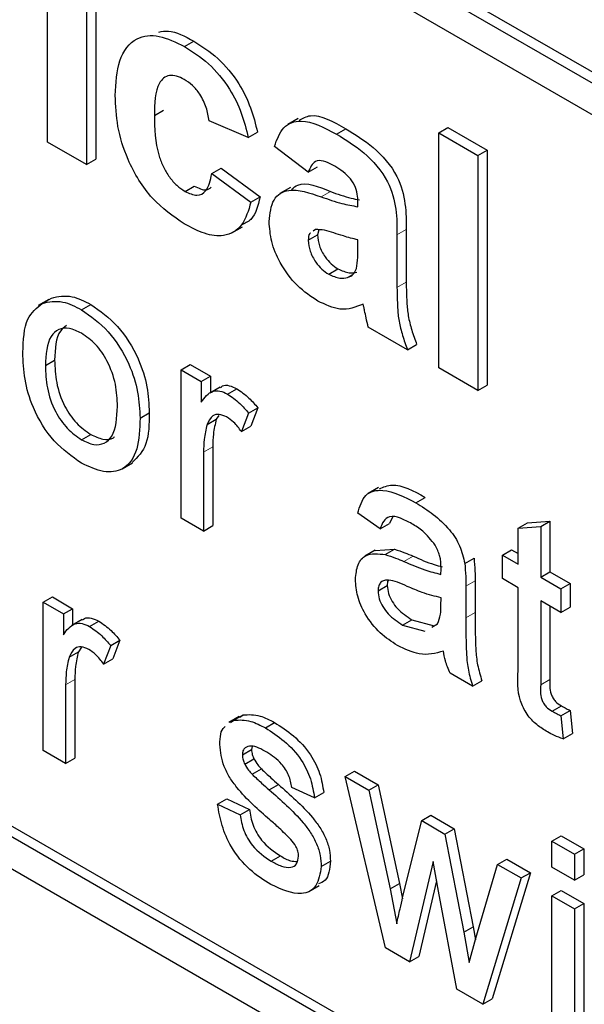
# Paper-space layout 'Blatt4' of a CAD drawing. Header units: millimetres. Extents: x 5 to 418, y 2 to 292.
# Tile 18 of 86: x 139.56 to 140.423, y 147.837 to 149.344. Entities that reach past the tile are written whole.
import ezdxf

# ---------------------------------------------------------------- set-up
doc = ezdxf.new("R2010")
doc.units = ezdxf.units.MM

psp = doc.layouts.new('Blatt4')

# ---------------------------------------------------------------- linework, layer by layer
at = {"color": 7, "linetype": 'Continuous', "lineweight": 25}
for p, q in [((136.6622, 151.4417), (142.0079, 148.3557)), ((136.648, 151.4335), (142.0079, 148.3393)), ((142.0079, 148.2903), (136.648, 151.3845)), ((134.8379, 150.7637), (141.9089, 146.6816)), ((136.6622, 149.7758), (141.9231, 146.7388)), ((136.648, 149.7677), (141.9089, 146.7306)), ((139.6019, 149.1566), (139.6019, 149.4191)), ((139.6618, 149.3846), (139.6618, 149.1221)), ((139.6759, 149.3928), (139.6759, 149.1302)), ((139.8117, 149.3027), (139.8258, 149.3108)), ((139.7655, 149.1973), (139.7796, 149.2055)), ((139.9091, 149.1635), (139.8492, 149.1889)), ((139.9854, 149.1925), (139.9695, 149.1833)), ((139.9091, 149.1635), (139.9232, 149.1717)), ((140.0441, 149.1685), (140.0582, 149.1767)), ((140.2003, 149.1705), (140.2144, 149.1786)), ((140.2003, 148.8112), (140.2003, 149.1705)), ((140.2003, 149.1705), (140.2601, 149.1359)), ((140.2144, 149.1786), (140.2742, 149.1441)), ((139.6618, 149.1221), (139.6019, 149.1566)), ((140.0008, 149.1106), (139.949, 149.1497)), ((140.2601, 149.1359), (140.2742, 149.1441)), ((140.2742, 149.1441), (140.2742, 148.7848)), ((139.6618, 149.1221), (139.6759, 149.1302)), ((140.2601, 149.1359), (140.2601, 148.7767)), ((139.8532, 149.1083), (139.8674, 149.1164)), ((139.8532, 149.1083), (139.9131, 149.0645)), ((139.8674, 149.1164), (139.9272, 149.0727)), ((140.0008, 149.1106), (140.015, 149.1187)), ((139.8125, 149.0811), (139.8266, 149.0893)), ((139.9734, 149.087), (139.9575, 149.0778)), ((139.9131, 149.0645), (139.9272, 149.0727)), ((140.0766, 149.0576), (140.0766, 149.0642)), ((139.884, 149.0175), (139.9, 149.0267)), ((140.0118, 149.0229), (140.0081, 149.0202)), ((140.0167, 149.0224), (140.015, 149.0144)), ((140.1506, 149.0227), (140.1506, 148.9421)), ((140.0008, 149.0062), (140.015, 149.0144)), ((140.0766, 148.9939), (140.0766, 149.0069)), ((140.1364, 149.0146), (140.1364, 148.9339)), ((140.032, 148.9544), (140.0462, 148.9625)), ((140.061, 148.9493), (140.0678, 148.9532)), ((139.6041, 148.9157), (139.5881, 148.9065)), ((139.594, 148.9097), (139.6081, 148.9179)), ((139.6541, 148.8999), (139.6683, 148.9081)), ((140.1524, 148.8388), (140.0926, 148.8734)), ((140.1524, 148.8388), (140.1665, 148.847)), ((139.5989, 148.8146), (139.613, 148.8228)), ((139.8063, 148.8081), (139.8204, 148.8163)), ((139.8063, 148.5814), (139.8063, 148.8081)), ((139.8063, 148.8081), (139.8373, 148.7902)), ((139.8204, 148.8163), (139.8514, 148.7984)), ((140.2601, 148.7767), (140.2003, 148.8112)), ((139.8373, 148.7902), (139.8514, 148.7984)), ((139.8514, 148.7984), (139.8514, 148.7734)), ((139.8373, 148.7902), (139.8373, 148.7586)), ((139.866, 148.7818), (139.8501, 148.7726)), ((139.8774, 148.7711), (139.8915, 148.7792)), ((140.2601, 148.7767), (140.2742, 148.7848)), ((139.9096, 148.7418), (139.9238, 148.75)), ((139.9238, 148.75), (139.913, 148.7217)), ((139.7436, 148.7341), (139.7577, 148.7423)), ((139.8461, 148.7243), (139.8602, 148.7325)), ((139.8641, 148.7382), (139.8602, 148.7325)), ((139.9096, 148.7418), (139.8989, 148.7135)), ((139.8989, 148.7135), (139.913, 148.7217)), ((139.6541, 148.701), (139.6683, 148.7092)), ((139.8549, 148.6901), (139.8549, 148.5697)), ((139.8407, 148.6819), (139.8407, 148.5615)), ((139.7162, 148.6565), (139.7322, 148.6657)), ((140.1084, 148.6282), (140.0925, 148.619)), ((140.1653, 148.6048), (140.1795, 148.613)), ((139.8407, 148.5615), (139.8063, 148.5814)), ((140.1108, 148.5647), (140.0764, 148.5886)), ((140.1294, 148.5827), (140.1249, 148.5729)), ((139.8407, 148.5615), (139.8549, 148.5697)), ((140.1108, 148.5647), (140.1249, 148.5729)), ((140.3216, 148.5658), (140.3358, 148.574)), ((140.3216, 148.5658), (140.3561, 148.5685)), ((140.3216, 148.5106), (140.3216, 148.5658)), ((140.3358, 148.574), (140.3702, 148.5767)), ((140.3561, 148.5685), (140.3702, 148.5767)), ((140.3561, 148.5685), (140.3561, 148.4907)), ((140.3702, 148.5767), (140.3702, 148.4989)), ((140.1032, 148.532), (140.0872, 148.5228)), ((140.1032, 148.5319), (140.1327, 148.5337)), ((140.1186, 148.5255), (140.1327, 148.5337)), ((140.24, 148.512), (140.2542, 148.5201)), ((140.2975, 148.5245), (140.3117, 148.5327)), ((140.2975, 148.4887), (140.2975, 148.5245)), ((140.2975, 148.5245), (140.3216, 148.5106)), ((140.3117, 148.5327), (140.3216, 148.5269)), ((140.3561, 148.4907), (140.3702, 148.4989)), ((140.3561, 148.4907), (140.3871, 148.4728)), ((140.3702, 148.4989), (140.4012, 148.481)), ((140.1074, 148.4699), (140.1215, 148.4781)), ((140.2417, 148.477), (140.2417, 148.4285)), ((140.2559, 148.4852), (140.2559, 148.4366)), ((140.3216, 148.4748), (140.2975, 148.4887)), ((140.3216, 148.3476), (140.3216, 148.4748)), ((140.3871, 148.4728), (140.4012, 148.481)), ((140.4012, 148.481), (140.4012, 148.4452)), ((139.5955, 148.4525), (139.6096, 148.4606)), ((139.6096, 148.4606), (139.6406, 148.4427)), ((140.2037, 148.4478), (140.2038, 148.4593)), ((140.3871, 148.4728), (140.3871, 148.437)), ((139.5955, 148.2257), (139.5955, 148.4525)), ((139.5955, 148.4525), (139.6265, 148.4346)), ((140.3871, 148.437), (140.3561, 148.4549)), ((140.3561, 148.4549), (140.3561, 148.3263)), ((140.3702, 148.4468), (140.3702, 148.3344)), ((140.3871, 148.437), (140.4012, 148.4452)), ((139.6265, 148.4346), (139.6406, 148.4427)), ((139.6265, 148.4346), (139.6265, 148.4029)), ((139.6406, 148.4427), (139.6406, 148.4178)), ((139.6551, 148.4262), (139.6392, 148.417)), ((139.6666, 148.4154), (139.6807, 148.4236)), ((140.145, 148.4176), (140.1592, 148.4258)), ((140.145, 148.4176), (140.1789, 148.4083)), ((140.1592, 148.4258), (140.1931, 148.4165)), ((140.1897, 148.4144), (140.1985, 148.4193)), ((139.6543, 148.384), (139.6494, 148.3768)), ((139.6988, 148.3862), (139.688, 148.3579)), ((139.6988, 148.3862), (139.7129, 148.3943)), ((139.7129, 148.3943), (139.7022, 148.366)), ((139.6352, 148.3687), (139.6494, 148.3768)), ((139.688, 148.3579), (139.7022, 148.366)), ((140.252, 148.324), (140.2176, 148.3439)), ((139.6299, 148.3263), (139.6299, 148.2058)), ((139.644, 148.3345), (139.644, 148.214)), ((140.252, 148.324), (140.2662, 148.3322)), ((140.3736, 148.2857), (140.3877, 148.2939)), ((139.8871, 148.2722), (139.9013, 148.2803)), ((139.8962, 148.2767), (139.9013, 148.2803)), ((140.3871, 148.2789), (140.4012, 148.2871)), ((140.3871, 148.2789), (140.3905, 148.2435)), ((140.4012, 148.2871), (140.4047, 148.2517)), ((139.8954, 148.2779), (139.8795, 148.2688)), ((139.8821, 148.2685), (139.8871, 148.2722)), ((139.9352, 148.2603), (139.9493, 148.2685)), ((140.3905, 148.2435), (140.4047, 148.2517)), ((139.6299, 148.2058), (139.5955, 148.2257)), ((139.9, 148.2189), (139.9141, 148.2271)), ((139.9149, 148.2321), (139.9141, 148.2271)), ((139.6299, 148.2058), (139.644, 148.214)), ((139.9036, 148.205), (139.9177, 148.2131)), ((139.9149, 148.1893), (139.9291, 148.1975)), ((140.0574, 148.1858), (140.0716, 148.1939)), ((140.0716, 148.1939), (140.1074, 148.1733)), ((139.941, 148.1656), (139.9551, 148.1738)), ((140.1187, 147.9236), (140.0574, 148.1858)), ((140.0574, 148.1858), (140.0933, 148.1651)), ((140.0933, 148.1651), (140.1074, 148.1733)), ((140.1074, 148.1733), (140.1402, 148.0222)), ((140.0102, 148.1534), (139.9758, 148.1693)), ((140.0102, 148.1534), (140.0244, 148.1615)), ((140.0933, 148.1651), (140.1261, 148.014)), ((139.8621, 148.1434), (139.8762, 148.1516)), ((139.8621, 148.1434), (139.8965, 148.1275)), ((139.8762, 148.1516), (139.9107, 148.1357)), ((139.8965, 148.1275), (139.9107, 148.1357)), ((140.1451, 148.001), (140.1742, 148.1184)), ((140.1742, 148.1184), (140.1883, 148.1266)), ((140.1742, 148.1184), (140.2098, 148.0978)), ((140.1883, 148.1266), (140.2239, 148.106)), ((140.2098, 148.0978), (140.2239, 148.106)), ((140.2098, 148.0978), (140.2387, 147.9477)), ((140.2239, 148.106), (140.2528, 147.9559)), ((140.3733, 148.087), (140.3874, 148.0951)), ((140.3733, 148.0472), (140.3733, 148.087)), ((140.3733, 148.087), (140.4078, 148.0671)), ((140.3874, 148.0951), (140.4219, 148.0752)), ((140.4078, 148.0671), (140.4219, 148.0752)), ((140.4219, 148.0752), (140.4219, 148.0355)), ((139.944, 148.0563), (139.9582, 148.0645)), ((140.0205, 148.0484), (140.0347, 148.0566)), ((140.1918, 148.0559), (140.1556, 147.9024)), ((140.1998, 148.0103), (140.1918, 148.0559)), ((140.2902, 148.0514), (140.3043, 148.0596)), ((140.3043, 148.0596), (140.3403, 148.0388)), ((140.4078, 148.0671), (140.4078, 148.0273)), ((140.2571, 147.9387), (140.2902, 148.0514)), ((140.3403, 148.0388), (140.2821, 147.8457)), ((140.2902, 148.0514), (140.3261, 148.0307)), ((140.3261, 148.0307), (140.3403, 148.0388)), ((140.4078, 148.0273), (140.3733, 148.0472)), ((140.197, 148.0263), (140.1697, 147.9105)), ((140.3261, 148.0307), (140.2679, 147.8375)), ((140.4078, 148.0273), (140.4219, 148.0355)), ((140.0017, 148.0098), (140.0176, 148.019)), ((140.1261, 148.014), (140.1402, 148.0222)), ((140.1261, 148.014), (140.136, 147.9608)), ((140.1402, 148.0222), (140.1446, 147.9988)), ((140.2279, 147.8606), (140.1998, 148.0103)), ((140.3733, 148.0034), (140.3874, 148.0116)), ((140.3874, 148.0116), (140.4219, 147.9917)), ((140.3733, 147.7767), (140.3733, 148.0034)), ((140.3733, 148.0034), (140.4078, 147.9835)), ((140.4078, 147.9835), (140.4219, 147.9917)), ((140.4078, 147.9835), (140.4078, 147.7568)), ((140.4219, 147.9917), (140.4219, 147.765)), ((140.2387, 147.9477), (140.2528, 147.9559)), ((140.2387, 147.9477), (140.2469, 147.9016)), ((140.2528, 147.9559), (140.2564, 147.936)), ((140.2469, 147.9016), (140.2571, 147.9387)), ((140.1556, 147.9024), (140.1187, 147.9236)), ((140.1556, 147.9024), (140.1697, 147.9105)), ((140.2679, 147.8375), (140.2279, 147.8606)), ((140.2679, 147.8375), (140.2821, 147.8457))]:
    psp.add_line(p, q, dxfattribs=at)
at = {"color": 7, "linetype": 'Continuous', "lineweight": 18}
for p, q in [((140.0205, 149.0727), (140.0347, 149.0809)), ((140.1364, 149.0146), (140.1506, 149.0227)), ((140.1364, 148.9339), (140.1506, 148.9421)), ((139.8407, 148.6819), (139.8549, 148.6901)), ((140.1469, 148.5149), (140.161, 148.5231)), ((140.2417, 148.477), (140.2559, 148.4852)), ((140.2417, 148.4285), (140.2559, 148.4366)), ((139.6299, 148.3263), (139.644, 148.3345)), ((140.3561, 148.3263), (140.3702, 148.3344))]:
    psp.add_line(p, q, dxfattribs=at)
psp.add_arc((133.6728, 140.2401), 9.567, 50.30384, 69.70154, dxfattribs=at)
at = {"color": 7, "linetype": 'Continuous', "lineweight": 25}
for points, knots in [([(139.7057, 149.2278), (139.7067, 149.2466), (139.7088, 149.2842), (139.7341, 149.3175), (139.772, 149.3222), (139.7984, 149.3092), (139.8117, 149.3027)], [0, 0, 0, 0, 0.280707, 0.559643, 0.779504, 1, 1, 1, 1]), ([(139.7721, 149.3247), (139.7769, 149.3257), (139.7927, 149.329), (139.8123, 149.3183), (139.8258, 149.3108)], [0, 0, 0, 0, 0.305493, 1, 1, 1, 1]), ([(139.8117, 149.3027), (139.824, 149.2948), (139.8487, 149.2791), (139.8801, 149.2416), (139.8997, 149.2008), (139.906, 149.176), (139.9091, 149.1635)], [0, 0, 0, 0, 0.280457, 0.559337, 0.779383, 1, 1, 1, 1]), ([(139.8258, 149.3108), (139.8382, 149.303), (139.8628, 149.2872), (139.8942, 149.2498), (139.9139, 149.2089), (139.9201, 149.1841), (139.9232, 149.1717)], [0, 0, 0, 0, 0.280457, 0.559337, 0.779383, 1, 1, 1, 1]), ([(139.8112, 149.2523), (139.8072, 149.2543), (139.7993, 149.2583), (139.7882, 149.2589), (139.7793, 149.255), (139.7664, 149.239), (139.7659, 149.2158), (139.7655, 149.1973)], [0, 0, 0, 0, 0.125319, 0.250544, 0.375796, 0.501063, 1, 1, 1, 1]), ([(139.8492, 149.1889), (139.8481, 149.1957), (139.8459, 149.2092), (139.8365, 149.229), (139.824, 149.244), (139.8154, 149.2495), (139.8112, 149.2523)], [0, 0, 0, 0, 0.280561, 0.559648, 0.7796, 1, 1, 1, 1]), ([(139.8112, 149.0312), (139.7944, 149.0428), (139.7608, 149.066), (139.7244, 149.1252), (139.7077, 149.1812), (139.7063, 149.2122), (139.7057, 149.2278)], [0, 0, 0, 0, 0.279707, 0.558485, 0.778934, 1, 1, 1, 1]), ([(139.7655, 149.1973), (139.7659, 149.1771), (139.7663, 149.1518), (139.7788, 149.1186), (139.788, 149.1029), (139.7997, 149.0895), (139.8082, 149.0839), (139.8125, 149.0811)], [0, 0, 0, 0, 0.499313, 0.62455, 0.749763, 0.874784, 1, 1, 1, 1]), ([(139.9867, 149.1899), (139.9923, 149.193), (140.0113, 149.2034), (140.0388, 149.1877), (140.0582, 149.1767)], [0, 0, 0, 0, 0.294246, 1, 1, 1, 1]), ([(139.949, 149.1497), (139.9529, 149.1604), (139.9606, 149.1816), (139.9946, 149.1947), (140.0253, 149.1784), (140.0441, 149.1685)], [0, 0, 0, 0, 0.280773, 0.559844, 1, 1, 1, 1]), ([(140.0441, 149.1685), (140.058, 149.1602), (140.0857, 149.1436), (140.1241, 149.1009), (140.1364, 149.0524), (140.1364, 149.0273), (140.1364, 149.0146)], [0, 0, 0, 0, 0.281738, 0.560028, 0.778339, 1, 1, 1, 1]), ([(140.0582, 149.1767), (140.0722, 149.1683), (140.0999, 149.1517), (140.1383, 149.1091), (140.1505, 149.0606), (140.1506, 149.0354), (140.1506, 149.0227)], [0, 0, 0, 0, 0.281738, 0.560028, 0.778339, 1, 1, 1, 1]), ([(140.0381, 149.1213), (140.0333, 149.1238), (140.0239, 149.1288), (140.0082, 149.128), (140.0036, 149.1172), (140.0008, 149.1106)], [0, 0, 0, 0, 0.2812448, 0.5605628, 1, 1, 1, 1]), ([(139.8125, 149.0811), (139.8187, 149.0783), (139.8312, 149.0726), (139.848, 149.082), (139.8512, 149.0983), (139.8532, 149.1083)], [0, 0, 0, 0, 0.28016, 0.558978, 1, 1, 1, 1]), ([(140.0766, 149.0642), (140.0765, 149.0683), (140.0762, 149.0767), (140.0721, 149.0909), (140.0588, 149.1092), (140.0467, 149.1163), (140.0381, 149.1213)], [0, 0, 0, 0, 0.187536, 0.374316, 0.560024, 1, 1, 1, 1]), ([(137.0671, 149.1058), (137.1622, 149.0712), (137.4389, 148.9704), (137.9037, 148.7618), (138.4602, 148.4637), (139.0177, 148.113), (139.4645, 147.7929), (139.7235, 147.5874), (139.7994, 147.5272)], [0, 0, 0, 0, 0.106109, 0.308603, 0.511101, 0.713584, 0.916095, 1, 1, 1, 1]), ([(139.9751, 149.0842), (139.9783, 149.0867), (139.9929, 149.0982), (140.0163, 149.0885), (140.0347, 149.0809)], [0, 0, 0, 0, 0.21796, 1, 1, 1, 1]), ([(139.8266, 149.0893), (139.8331, 149.086), (139.8434, 149.0809), (139.8501, 149.0856), (139.8526, 149.0874)], [0, 0, 0, 0, 0.628112, 1, 1, 1, 1]), ([(139.941, 149.0349), (139.9423, 149.0471), (139.9449, 149.0715), (139.9748, 149.0887), (140.0031, 149.0788), (140.0205, 149.0727)], [0, 0, 0, 0, 0.279667, 0.558309, 1, 1, 1, 1]), ([(140.0347, 149.0809), (140.0453, 149.0771), (140.0603, 149.0717), (140.0747, 149.069), (140.0789, 149.0682)], [0, 0, 0, 0, 0.713348, 1, 1, 1, 1]), ([(139.9131, 149.0645), (139.9093, 149.0519), (139.9017, 149.0268), (139.8748, 149.0106), (139.8425, 149.0149), (139.8217, 149.0257), (139.8112, 149.0312)], [0, 0, 0, 0, 0.280244, 0.559157, 0.779326, 1, 1, 1, 1]), ([(139.9272, 149.0727), (139.9239, 149.0593), (139.9189, 149.0388), (139.9036, 149.0319), (139.8983, 149.0295)], [0, 0, 0, 0, 0.655166, 1, 1, 1, 1]), ([(140.0205, 149.0727), (140.0312, 149.069), (140.0502, 149.0624), (140.0685, 149.0591), (140.0766, 149.0576)], [0, 0, 0, 0, 0.560213, 1, 1, 1, 1]), ([(140.0154, 148.9133), (140.0047, 148.9203), (139.9835, 148.9344), (139.958, 148.9688), (139.9431, 149.0047), (139.9417, 149.0249), (139.941, 149.0349)], [0, 0, 0, 0, 0.280489, 0.55953, 0.779597, 1, 1, 1, 1]), ([(140.0041, 149.0173), (140.0037, 149.0171), (140.001, 149.0153), (140.0009, 149.0104), (140.0008, 149.0062)], [0, 0, 0, 0, 0.1304048, 1, 1, 1, 1]), ([(140.0766, 149.0069), (140.0692, 149.0088), (140.0571, 149.0118), (140.0399, 149.0175), (140.0253, 149.0222), (140.0163, 149.0227), (140.0118, 149.0229)], [0, 0, 0, 0, 0.340193, 0.560377, 0.780508, 1, 1, 1, 1]), ([(140.0008, 149.0062), (140.0014, 149.0007), (140.0026, 148.9897), (140.0112, 148.9735), (140.0215, 148.9613), (140.0285, 148.9567), (140.032, 148.9544)], [0, 0, 0, 0, 0.2792941, 0.5591401, 0.7794463, 1, 1, 1, 1]), ([(140.015, 149.0144), (140.0155, 149.0089), (140.0167, 148.9979), (140.0254, 148.9817), (140.0357, 148.9695), (140.0427, 148.9649), (140.0462, 148.9625)], [0, 0, 0, 0, 0.2792941, 0.5591401, 0.7794463, 1, 1, 1, 1]), ([(140.0744, 148.9632), (140.0752, 148.9687), (140.0766, 148.9785), (140.0766, 148.9892), (140.0766, 148.9939)], [0, 0, 0, 0, 0.5596762, 1, 1, 1, 1]), ([(140.0462, 148.9625), (140.0521, 148.9599), (140.0625, 148.9552), (140.0713, 148.9568), (140.0752, 148.9575)], [0, 0, 0, 0, 0.559341, 1, 1, 1, 1]), ([(140.061, 148.9493), (140.0644, 148.9507), (140.0703, 148.9533), (140.0732, 148.9602), (140.0744, 148.9632)], [0, 0, 0, 0, 0.5598669, 1, 1, 1, 1]), ([(140.032, 148.9544), (140.0379, 148.9517), (140.0484, 148.947), (140.0572, 148.9486), (140.061, 148.9493)], [0, 0, 0, 0, 0.559341, 1, 1, 1, 1]), ([(140.1506, 148.9421), (140.1507, 148.9319), (140.1509, 148.9151), (140.1531, 148.8908), (140.1586, 148.8689), (140.1639, 148.8543), (140.1665, 148.847)], [0, 0, 0, 0, 0.340129, 0.560069, 0.779965, 1, 1, 1, 1]), ([(140.1364, 148.9339), (140.1366, 148.9237), (140.1368, 148.907), (140.139, 148.8826), (140.1445, 148.8607), (140.1498, 148.8461), (140.1524, 148.8388)], [0, 0, 0, 0, 0.340129, 0.560069, 0.779965, 1, 1, 1, 1]), ([(139.594, 148.9097), (139.6042, 148.912), (139.6224, 148.9161), (139.6444, 148.9049), (139.6541, 148.8999)], [0, 0, 0, 0, 0.5590331, 1, 1, 1, 1]), ([(139.6081, 148.9179), (139.6183, 148.9202), (139.6365, 148.9242), (139.6586, 148.913), (139.6683, 148.9081)], [0, 0, 0, 0, 0.5590331, 1, 1, 1, 1]), ([(140.0848, 148.9086), (140.0735, 148.904), (140.0532, 148.8957), (140.027, 148.9079), (140.0154, 148.9133)], [0, 0, 0, 0, 0.559709, 1, 1, 1, 1]), ([(139.5644, 148.8344), (139.5652, 148.8534), (139.5666, 148.8873), (139.5856, 148.9029), (139.594, 148.9097)], [0, 0, 0, 0, 0.5609635, 1, 1, 1, 1]), ([(139.6541, 148.8999), (139.6682, 148.89), (139.6965, 148.8701), (139.7271, 148.8206), (139.7418, 148.7734), (139.743, 148.7472), (139.7436, 148.7341)], [0, 0, 0, 0, 0.279556, 0.5586, 0.778991, 1, 1, 1, 1]), ([(139.6683, 148.9081), (139.6824, 148.8982), (139.7106, 148.8783), (139.7413, 148.8288), (139.756, 148.7816), (139.7571, 148.7554), (139.7577, 148.7423)], [0, 0, 0, 0, 0.279556, 0.5586, 0.778991, 1, 1, 1, 1]), ([(140.0869, 148.8987), (140.0865, 148.9005), (140.0859, 148.9038), (140.0851, 148.9071), (140.0848, 148.9086)], [0, 0, 0, 0, 0.560047, 1, 1, 1, 1]), ([(140.0926, 148.8734), (140.0914, 148.8781), (140.0894, 148.8866), (140.0877, 148.895), (140.0869, 148.8987)], [0, 0, 0, 0, 0.559958, 1, 1, 1, 1]), ([(139.6541, 148.8641), (139.6478, 148.8671), (139.6352, 148.8732), (139.6187, 148.8709), (139.6013, 148.8557), (139.5999, 148.8315), (139.5989, 148.8146)], [0, 0, 0, 0, 0.187137, 0.374025, 0.561097, 1, 1, 1, 1]), ([(139.6313, 148.8757), (139.6279, 148.8732), (139.6146, 148.8637), (139.6137, 148.8402), (139.613, 148.8228)], [0, 0, 0, 0, 0.254643, 1, 1, 1, 1]), ([(139.7091, 148.7521), (139.7087, 148.7632), (139.7079, 148.7852), (139.6958, 148.8197), (139.6762, 148.8486), (139.6615, 148.859), (139.6541, 148.8641)], [0, 0, 0, 0, 0.281064, 0.560316, 0.780174, 1, 1, 1, 1]), ([(139.6541, 148.6652), (139.6397, 148.6753), (139.6109, 148.6955), (139.5796, 148.7464), (139.5661, 148.7944), (139.565, 148.821), (139.5644, 148.8344)], [0, 0, 0, 0, 0.279616, 0.558371, 0.778858, 1, 1, 1, 1]), ([(139.613, 148.8228), (139.6135, 148.8116), (139.6143, 148.7893), (139.6259, 148.7542), (139.6459, 148.7249), (139.6608, 148.7144), (139.6683, 148.7092)], [0, 0, 0, 0, 0.281129, 0.560384, 0.780159, 1, 1, 1, 1]), ([(139.5989, 148.8146), (139.5993, 148.8034), (139.6001, 148.7811), (139.6117, 148.7461), (139.6318, 148.7167), (139.6467, 148.7063), (139.6541, 148.701)], [0, 0, 0, 0, 0.281129, 0.560384, 0.780159, 1, 1, 1, 1]), ([(139.8373, 148.7586), (139.8424, 148.7657), (139.8496, 148.7757), (139.8656, 148.7766), (139.8735, 148.7729), (139.8774, 148.7711)], [0, 0, 0, 0, 0.559599, 0.779772, 1, 1, 1, 1]), ([(139.8667, 148.7808), (139.8676, 148.7818), (139.8708, 148.7852), (139.8799, 148.7845), (139.8877, 148.781), (139.8915, 148.7792)], [0, 0, 0, 0, 0.169155, 0.584525, 1, 1, 1, 1]), ([(139.8915, 148.7792), (139.8979, 148.7748), (139.9092, 148.767), (139.9193, 148.7552), (139.9238, 148.75)], [0, 0, 0, 0, 0.559546, 1, 1, 1, 1]), ([(139.8774, 148.7711), (139.8837, 148.7667), (139.8951, 148.7589), (139.9052, 148.747), (139.9096, 148.7418)], [0, 0, 0, 0, 0.559546, 1, 1, 1, 1]), ([(139.6541, 148.701), (139.6605, 148.698), (139.6732, 148.692), (139.6897, 148.6948), (139.7069, 148.7105), (139.7082, 148.735), (139.7091, 148.7521)], [0, 0, 0, 0, 0.187044, 0.373945, 0.560983, 1, 1, 1, 1]), ([(139.7436, 148.7341), (139.7431, 148.7175), (139.7421, 148.6844), (139.7211, 148.654), (139.6884, 148.6494), (139.6656, 148.66), (139.6541, 148.6652)], [0, 0, 0, 0, 0.281033, 0.559513, 0.779602, 1, 1, 1, 1]), ([(139.7577, 148.7423), (139.7575, 148.7252), (139.7571, 148.6919), (139.74, 148.6746), (139.7317, 148.6662)], [0, 0, 0, 0, 0.512915, 1, 1, 1, 1]), ([(139.876, 148.736), (139.8721, 148.7377), (139.8643, 148.7411), (139.8525, 148.738), (139.8485, 148.7295), (139.8461, 148.7243)], [0, 0, 0, 0, 0.280305, 0.560911, 1, 1, 1, 1]), ([(139.8602, 148.7325), (139.8584, 148.7251), (139.8553, 148.712), (139.855, 148.6968), (139.8549, 148.6901)], [0, 0, 0, 0, 0.559888, 1, 1, 1, 1]), ([(139.8989, 148.7135), (139.8949, 148.7187), (139.8879, 148.7279), (139.8797, 148.7335), (139.876, 148.736)], [0, 0, 0, 0, 0.560116, 1, 1, 1, 1]), ([(139.8461, 148.7243), (139.8443, 148.7169), (139.8412, 148.7038), (139.8409, 148.6886), (139.8407, 148.6819)], [0, 0, 0, 0, 0.559888, 1, 1, 1, 1]), ([(139.6683, 148.7092), (139.6745, 148.7063), (139.6871, 148.7005), (139.6999, 148.7011), (139.7042, 148.7053), (139.7048, 148.7059)], [0, 0, 0, 0, 0.465388, 0.930416, 1, 1, 1, 1]), ([(140.1095, 148.626), (140.1157, 148.6287), (140.1351, 148.6372), (140.1616, 148.6228), (140.1795, 148.613)], [0, 0, 0, 0, 0.323837, 1, 1, 1, 1]), ([(140.0764, 148.5886), (140.0795, 148.5991), (140.0858, 148.6201), (140.1198, 148.6279), (140.148, 148.6136), (140.1653, 148.6048)], [0, 0, 0, 0, 0.28043, 0.559303, 1, 1, 1, 1]), ([(140.1653, 148.6048), (140.1833, 148.5934), (140.2083, 148.5774), (140.234, 148.5388), (140.238, 148.5209), (140.24, 148.512)], [0, 0, 0, 0, 0.559253, 0.779195, 1, 1, 1, 1]), ([(140.1591, 148.5726), (140.1533, 148.5758), (140.1416, 148.5821), (140.1253, 148.5855), (140.1153, 148.5773), (140.1123, 148.5689), (140.1108, 148.5647)], [0, 0, 0, 0, 0.280855, 0.559751, 0.7795, 1, 1, 1, 1]), ([(140.1949, 148.5399), (140.1887, 148.5477), (140.1776, 148.5615), (140.1648, 148.5692), (140.1591, 148.5726)], [0, 0, 0, 0, 0.557871, 1, 1, 1, 1]), ([(140.2038, 148.5044), (140.2037, 148.5108), (140.2035, 148.5222), (140.1975, 148.5345), (140.1949, 148.5399)], [0, 0, 0, 0, 0.561903, 1, 1, 1, 1]), ([(140.0729, 148.4876), (140.0737, 148.4955), (140.0752, 148.5114), (140.0903, 148.5287), (140.1078, 148.5267), (140.1186, 148.5255)], [0, 0, 0, 0, 0.280458, 0.560983, 1, 1, 1, 1]), ([(140.1186, 148.5255), (140.1238, 148.5238), (140.1332, 148.5208), (140.1427, 148.5167), (140.1469, 148.5149)], [0, 0, 0, 0, 0.5599184, 1, 1, 1, 1]), ([(140.1327, 148.5337), (140.1379, 148.532), (140.1473, 148.529), (140.1568, 148.5249), (140.161, 148.5231)], [0, 0, 0, 0, 0.5599184, 1, 1, 1, 1]), ([(140.161, 148.5231), (140.1718, 148.5183), (140.1868, 148.5117), (140.2013, 148.5079), (140.2054, 148.5068)], [0, 0, 0, 0, 0.719639, 1, 1, 1, 1]), ([(140.2542, 148.5201), (140.2548, 148.5135), (140.2558, 148.5015), (140.2559, 148.4902), (140.2559, 148.4852)], [0, 0, 0, 0, 0.559817, 1, 1, 1, 1]), ([(140.1469, 148.5149), (140.1576, 148.5103), (140.1768, 148.502), (140.1955, 148.4973), (140.2037, 148.4952)], [0, 0, 0, 0, 0.560185, 1, 1, 1, 1]), ([(140.2037, 148.4952), (140.2037, 148.4969), (140.2037, 148.5), (140.2038, 148.503), (140.2038, 148.5044)], [0, 0, 0, 0, 0.560023, 1, 1, 1, 1]), ([(140.24, 148.512), (140.2406, 148.5053), (140.2417, 148.4934), (140.2417, 148.482), (140.2417, 148.477)], [0, 0, 0, 0, 0.559817, 1, 1, 1, 1]), ([(140.1372, 148.3864), (140.1282, 148.3922), (140.1103, 148.4037), (140.088, 148.4316), (140.0748, 148.462), (140.0735, 148.479), (140.0729, 148.4876)], [0, 0, 0, 0, 0.280815, 0.55969, 0.779696, 1, 1, 1, 1]), ([(140.152, 148.4768), (140.1422, 148.4813), (140.1299, 148.4869), (140.1169, 148.4864), (140.1116, 148.4835), (140.1081, 148.4779), (140.1076, 148.4726), (140.1074, 148.4699)], [0, 0, 0, 0, 0.50028, 0.625326, 0.750269, 0.875147, 1, 1, 1, 1]), ([(140.1231, 148.4864), (140.123, 148.4862), (140.1216, 148.4841), (140.1216, 148.4809), (140.1215, 148.4781)], [0, 0, 0, 0, 0.114706, 1, 1, 1, 1]), ([(140.1215, 148.4781), (140.1219, 148.4741), (140.1226, 148.4663), (140.1287, 148.4536), (140.1405, 148.4379), (140.1515, 148.4308), (140.1592, 148.4258)], [0, 0, 0, 0, 0.1865647, 0.3734672, 0.5606134, 1, 1, 1, 1]), ([(140.2038, 148.4593), (140.1943, 148.4617), (140.1772, 148.466), (140.1597, 148.4735), (140.152, 148.4768)], [0, 0, 0, 0, 0.55976, 1, 1, 1, 1]), ([(140.1074, 148.4699), (140.1077, 148.466), (140.1085, 148.4581), (140.1145, 148.4455), (140.1264, 148.4297), (140.1374, 148.4226), (140.145, 148.4176)], [0, 0, 0, 0, 0.186565, 0.373467, 0.560613, 1, 1, 1, 1]), ([(140.1985, 148.4193), (140.2003, 148.424), (140.2035, 148.4323), (140.2036, 148.4431), (140.2037, 148.4478)], [0, 0, 0, 0, 0.558995, 1, 1, 1, 1]), ([(139.6559, 148.4251), (139.6568, 148.4261), (139.6599, 148.4295), (139.6691, 148.4288), (139.6768, 148.4253), (139.6807, 148.4236)], [0, 0, 0, 0, 0.169155, 0.584525, 1, 1, 1, 1]), ([(140.2559, 148.4366), (140.2559, 148.4253), (140.256, 148.4065), (140.2567, 148.3802), (140.2589, 148.3568), (140.2638, 148.3404), (140.2662, 148.3322)], [0, 0, 0, 0, 0.340206, 0.560339, 0.780175, 1, 1, 1, 1]), ([(139.6265, 148.4029), (139.6316, 148.4101), (139.6388, 148.42), (139.6548, 148.421), (139.6626, 148.4173), (139.6666, 148.4154)], [0, 0, 0, 0, 0.559599, 0.779772, 1, 1, 1, 1]), ([(139.6666, 148.4154), (139.6729, 148.411), (139.6842, 148.4032), (139.6943, 148.3914), (139.6988, 148.3862)], [0, 0, 0, 0, 0.559546, 1, 1, 1, 1]), ([(139.6807, 148.4236), (139.687, 148.4192), (139.6984, 148.4114), (139.7085, 148.3995), (139.7129, 148.3943)], [0, 0, 0, 0, 0.559546, 1, 1, 1, 1]), ([(140.2417, 148.4285), (140.2418, 148.4171), (140.2418, 148.3984), (140.2425, 148.372), (140.2447, 148.3487), (140.2496, 148.3323), (140.252, 148.324)], [0, 0, 0, 0, 0.340206, 0.560339, 0.780175, 1, 1, 1, 1]), ([(139.6652, 148.3804), (139.6613, 148.3821), (139.6535, 148.3855), (139.6417, 148.3824), (139.6377, 148.3738), (139.6352, 148.3687)], [0, 0, 0, 0, 0.280305, 0.560911, 1, 1, 1, 1]), ([(140.2073, 148.3777), (140.1955, 148.3744), (140.1745, 148.3685), (140.1486, 148.3809), (140.1372, 148.3864)], [0, 0, 0, 0, 0.559971, 1, 1, 1, 1]), ([(139.6494, 148.3768), (139.6476, 148.3695), (139.6445, 148.3563), (139.6442, 148.3411), (139.644, 148.3345)], [0, 0, 0, 0, 0.5598877, 1, 1, 1, 1]), ([(139.688, 148.3579), (139.6841, 148.363), (139.6771, 148.3722), (139.6688, 148.3779), (139.6652, 148.3804)], [0, 0, 0, 0, 0.560116, 1, 1, 1, 1]), ([(140.2176, 148.3439), (140.2149, 148.3503), (140.21, 148.3617), (140.2081, 148.3728), (140.2073, 148.3777)], [0, 0, 0, 0, 0.559697, 1, 1, 1, 1]), ([(139.6352, 148.3687), (139.6335, 148.3613), (139.6304, 148.3481), (139.63, 148.333), (139.6299, 148.3263)], [0, 0, 0, 0, 0.5598877, 1, 1, 1, 1]), ([(140.3663, 148.2541), (140.3608, 148.2575), (140.35, 148.2642), (140.3345, 148.2804), (140.3196, 148.3117), (140.3208, 148.3328), (140.3216, 148.3476)], [0, 0, 0, 0, 0.187433, 0.373821, 0.559462, 1, 1, 1, 1]), ([(140.3561, 148.3263), (140.3556, 148.319), (140.3551, 148.31), (140.3604, 148.2979), (140.3657, 148.2907), (140.3704, 148.2877), (140.3736, 148.2857)], [0, 0, 0, 0, 0.499596, 0.625239, 0.750354, 1, 1, 1, 1]), ([(140.3702, 148.3344), (140.3698, 148.3272), (140.3692, 148.3182), (140.3746, 148.3061), (140.3798, 148.2988), (140.3846, 148.2959), (140.3877, 148.2939)], [0, 0, 0, 0, 0.499596, 0.625239, 0.750354, 1, 1, 1, 1]), ([(140.3877, 148.2939), (140.3902, 148.2925), (140.3948, 148.2901), (140.3992, 148.288), (140.4012, 148.2871)], [0, 0, 0, 0, 0.559965, 1, 1, 1, 1]), ([(139.9013, 148.2803), (139.9097, 148.2807), (139.9248, 148.2813), (139.9418, 148.2724), (139.9493, 148.2685)], [0, 0, 0, 0, 0.558938, 1, 1, 1, 1]), ([(140.3736, 148.2857), (140.3761, 148.2843), (140.3806, 148.2819), (140.3851, 148.2798), (140.3871, 148.2789)], [0, 0, 0, 0, 0.559965, 1, 1, 1, 1]), ([(139.8871, 148.2722), (139.8955, 148.2725), (139.9106, 148.2731), (139.9277, 148.2642), (139.9352, 148.2603)], [0, 0, 0, 0, 0.558938, 1, 1, 1, 1]), ([(139.9493, 148.2685), (139.959, 148.2622), (139.9782, 148.2498), (140.004, 148.2228), (140.0199, 148.1901), (140.0229, 148.1711), (140.0244, 148.1615)], [0, 0, 0, 0, 0.2807369, 0.5604275, 0.7794497, 1, 1, 1, 1]), ([(139.8655, 148.2348), (139.8661, 148.2459), (139.8667, 148.2577), (139.8733, 148.2622), (139.8737, 148.2625)], [0, 0, 0, 0, 0.9416213, 1, 1, 1, 1]), ([(139.9352, 148.2603), (139.9448, 148.2541), (139.9641, 148.2416), (139.9899, 148.2146), (140.0057, 148.1819), (140.0087, 148.1629), (140.0102, 148.1534)], [0, 0, 0, 0, 0.2807369, 0.5604275, 0.7794497, 1, 1, 1, 1]), ([(140.3905, 148.2435), (140.386, 148.2451), (140.378, 148.2479), (140.3698, 148.2522), (140.3663, 148.2541)], [0, 0, 0, 0, 0.560078, 1, 1, 1, 1]), ([(139.942, 148.1197), (139.9245, 148.1349), (139.9026, 148.154), (139.8804, 148.1842), (139.8688, 148.207), (139.8668, 148.2237), (139.8655, 148.2348)], [0, 0, 0, 0, 0.501321, 0.626592, 0.751817, 1, 1, 1, 1]), ([(139.9377, 148.2231), (139.9294, 148.2277), (139.9168, 148.2346), (139.905, 148.2313), (139.9005, 148.2257), (139.9002, 148.2212), (139.9, 148.2189)], [0, 0, 0, 0, 0.49977, 0.749095, 0.874592, 1, 1, 1, 1]), ([(139.9, 148.2189), (139.9002, 148.2164), (139.9005, 148.2119), (139.9027, 148.2071), (139.9036, 148.205)], [0, 0, 0, 0, 0.559236, 1, 1, 1, 1]), ([(139.9141, 148.2271), (139.9143, 148.2246), (139.9147, 148.22), (139.9168, 148.2152), (139.9177, 148.2131)], [0, 0, 0, 0, 0.559236, 1, 1, 1, 1]), ([(139.9758, 148.1693), (139.9745, 148.1755), (139.9721, 148.1878), (139.9581, 148.2097), (139.9454, 148.218), (139.9377, 148.2231)], [0, 0, 0, 0, 0.280304, 0.560237, 1, 1, 1, 1]), ([(139.9036, 148.205), (139.9054, 148.2018), (139.9088, 148.196), (139.913, 148.1914), (139.9149, 148.1893)], [0, 0, 0, 0, 0.559084, 1, 1, 1, 1]), ([(139.9177, 148.2131), (139.9196, 148.2099), (139.9229, 148.2042), (139.9272, 148.1995), (139.9291, 148.1975)], [0, 0, 0, 0, 0.559084, 1, 1, 1, 1]), ([(139.9149, 148.1893), (139.9198, 148.1848), (139.9284, 148.1768), (139.9372, 148.169), (139.941, 148.1656)], [0, 0, 0, 0, 0.559965, 1, 1, 1, 1]), ([(139.9291, 148.1975), (139.9339, 148.193), (139.9426, 148.185), (139.9513, 148.1772), (139.9551, 148.1738)], [0, 0, 0, 0, 0.559965, 1, 1, 1, 1]), ([(139.9551, 148.1738), (139.973, 148.1581), (139.9954, 148.1386), (140.0189, 148.1083), (140.0282, 148.091), (140.0339, 148.073), (140.0344, 148.0621), (140.0347, 148.0566)], [0, 0, 0, 0, 0.500446, 0.625396, 0.750274, 0.875069, 1, 1, 1, 1]), ([(139.941, 148.1656), (139.9589, 148.15), (139.9812, 148.1305), (140.0048, 148.1002), (140.0141, 148.0829), (140.0197, 148.0648), (140.0203, 148.0539), (140.0205, 148.0484)], [0, 0, 0, 0, 0.500446, 0.625396, 0.750274, 0.875069, 1, 1, 1, 1]), ([(139.9436, 148.0207), (139.9327, 148.0276), (139.9111, 148.0413), (139.8832, 148.0746), (139.8677, 148.1113), (139.864, 148.1327), (139.8621, 148.1434)], [0, 0, 0, 0, 0.280739, 0.559297, 0.779311, 1, 1, 1, 1]), ([(139.9107, 148.1357), (139.9121, 148.1277), (139.9148, 148.1118), (139.9315, 148.0824), (139.9481, 148.0713), (139.9582, 148.0645)], [0, 0, 0, 0, 0.281314, 0.561069, 1, 1, 1, 1]), ([(139.8965, 148.1275), (139.8979, 148.1195), (139.9007, 148.1037), (139.9174, 148.0743), (139.9339, 148.0631), (139.944, 148.0563)], [0, 0, 0, 0, 0.281314, 0.561069, 1, 1, 1, 1]), ([(139.9743, 148.0894), (139.9684, 148.0954), (139.9578, 148.106), (139.9468, 148.1155), (139.942, 148.1197)], [0, 0, 0, 0, 0.559788, 1, 1, 1, 1]), ([(139.9861, 148.0643), (139.9859, 148.0667), (139.9855, 148.0714), (139.9813, 148.0807), (139.977, 148.0861), (139.9743, 148.0894)], [0, 0, 0, 0, 0.279757, 0.559839, 1, 1, 1, 1]), ([(139.944, 148.0563), (139.9493, 148.0535), (139.9598, 148.0479), (139.9737, 148.0458), (139.984, 148.0512), (139.9854, 148.0599), (139.9861, 148.0643)], [0, 0, 0, 0, 0.2811877, 0.5609523, 0.7810946, 1, 1, 1, 1]), ([(139.9582, 148.0645), (139.9635, 148.0614), (139.9724, 148.0563), (139.9805, 148.0561), (139.9837, 148.0559)], [0, 0, 0, 0, 0.596492, 1, 1, 1, 1]), ([(140.0347, 148.0566), (140.0335, 148.0449), (140.0318, 148.0275), (140.02, 148.023), (140.0162, 148.0215)], [0, 0, 0, 0, 0.679034, 1, 1, 1, 1]), ([(140.0205, 148.0484), (140.0189, 148.0375), (140.0156, 148.0156), (139.9867, 148.0012), (139.96, 148.0133), (139.9436, 148.0207)], [0, 0, 0, 0, 0.279926, 0.560038, 1, 1, 1, 1]), ([(140.136, 147.9608), (140.1377, 147.9684), (140.1407, 147.9817), (140.1438, 147.9951), (140.1451, 148.001)], [0, 0, 0, 0, 0.559994, 1, 1, 1, 1])]:
    psp.add_open_spline(points, degree=3, knots=knots, dxfattribs=at)

doc.saveas('drawing.dxf')
